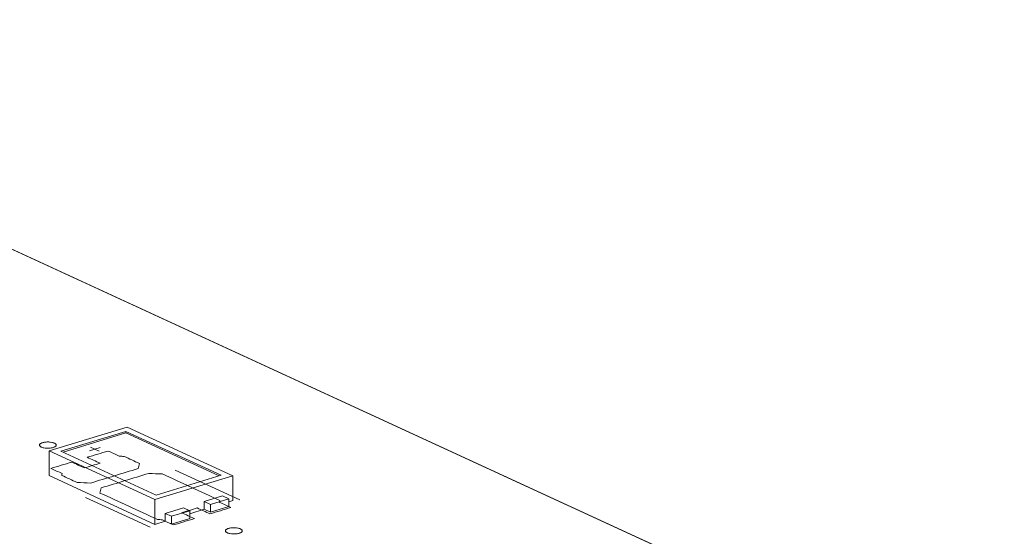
# Model space of a CAD drawing. Header units: inches. Extents: x 513 to 854, y 267 to 501.
# Tile 44 of 214: x 652 to 681, y 307 to 323. Entities that reach past the tile are written whole.
import ezdxf

# ---------------------------------------------------------------- set-up
doc = ezdxf.new("R2010")
doc.units = ezdxf.units.IN
doc.header["$MEASUREMENT"] = 0
doc.layers.add('1', color=7, linetype='Continuous')

# ---------------------------------------------------------------- blocks, each defined once
blk = doc.blocks.new('block 2413')
at = {"layer": '1', "color": 155, "lineweight": 18, "true_color": 0x4c7299}
blk.add_lwpolyline([(652.536, 309.806), (655.692, 308.35)], dxfattribs=at)
blk = doc.blocks.new('block 2414')
at = {"layer": '1', "color": 155, "lineweight": 18, "true_color": 0x4c7299}
blk.add_lwpolyline([(658.018, 309.061), (654.862, 310.517)], dxfattribs=at)
blk = doc.blocks.new('block 2415')
at = {"layer": '1', "color": 155, "lineweight": 18, "true_color": 0x4c7299}
blk.add_lwpolyline([(657.355, 308.203), (657.898, 308.369)], dxfattribs=at)
blk = doc.blocks.new('block 2416')
at = {"layer": '1', "color": 155, "lineweight": 18, "true_color": 0x4c7299}
blk.add_lwpolyline([(655.692, 308.35), (658.018, 309.061)], dxfattribs=at)
blk = doc.blocks.new('block 2417')
at = {"layer": '1', "color": 155, "lineweight": 18, "true_color": 0x4c7299}
blk.add_lwpolyline([(654.826, 310.385), (657.667, 309.074)], dxfattribs=at)
blk = doc.blocks.new('block 2418')
at = {"layer": '1', "color": 155, "lineweight": 18, "true_color": 0x4c7299}
blk.add_lwpolyline([(655.728, 308.482), (652.887, 309.792)], dxfattribs=at)
blk = doc.blocks.new('block 2419')
at = {"layer": '1', "color": 155, "lineweight": 18, "true_color": 0x4c7299}
blk.add_lwpolyline([(652.887, 309.792), (654.826, 310.385)], dxfattribs=at)
blk = doc.blocks.new('block 2420')
at = {"layer": '1', "color": 155, "lineweight": 18, "true_color": 0x4c7299}
blk.add_lwpolyline([(657.667, 309.074), (655.728, 308.482)], dxfattribs=at)
blk = doc.blocks.new('block 2421')
at = {"layer": '1', "color": 155, "lineweight": 18, "true_color": 0x4c7299}
blk.add_lwpolyline([(657.165, 308.29), (657.355, 308.203)], dxfattribs=at)
blk = doc.blocks.new('block 2422')
at = {"layer": '1', "color": 155, "lineweight": 18, "true_color": 0x4c7299}
blk.add_lwpolyline([(654.862, 310.517), (652.536, 309.806)], dxfattribs=at)
blk = doc.blocks.new('block 2423')
at = {"layer": '1', "color": 155, "lineweight": 18, "true_color": 0x4c7299}
blk.add_lwpolyline([(657.898, 308.369), (657.708, 308.456)], dxfattribs=at)
blk = doc.blocks.new('block 2424')
at = {"layer": '1', "color": 155, "lineweight": 18, "true_color": 0x4c7299}
blk.add_lwpolyline([(656.545, 308.101), (656.734, 308.013)], dxfattribs=at)
blk = doc.blocks.new('block 2425')
at = {"layer": '1', "color": 155, "lineweight": 18, "true_color": 0x4c7299}
blk.add_lwpolyline([(656.734, 308.013), (656.191, 307.848)], dxfattribs=at)
blk = doc.blocks.new('block 2789')
at = {"layer": '1', "color": 155, "lineweight": 18, "true_color": 0x4c7299}
blk.add_lwpolyline([(656.191, 307.848), (656.002, 307.935)], dxfattribs=at)
blk = doc.blocks.new('block 3717')
at = {"layer": '1', "color": 155, "lineweight": 18, "true_color": 0x4c7299}
blk.add_lwpolyline([(652.536, 309.806), (652.536, 309.064)], dxfattribs=at)
blk = doc.blocks.new('block 3718')
at = {"layer": '1', "color": 155, "lineweight": 18, "true_color": 0x4c7299}
blk.add_lwpolyline([(655.692, 308.35), (655.692, 307.608)], dxfattribs=at)
blk = doc.blocks.new('block 3719')
at = {"layer": '1', "color": 155, "lineweight": 18, "true_color": 0x4c7299}
blk.add_lwpolyline([(654.826, 310.338), (654.826, 310.385)], dxfattribs=at)
blk = doc.blocks.new('block 3720')
at = {"layer": '1', "color": 155, "lineweight": 18, "true_color": 0x4c7299}
blk.add_lwpolyline([(658.018, 309.061), (658.018, 308.319)], dxfattribs=at)
blk = doc.blocks.new('block 3721')
at = {"layer": '1', "color": 155, "lineweight": 18, "true_color": 0x4c7299}
blk.add_lwpolyline([(652.948, 309.764), (654.826, 310.338)], dxfattribs=at)
blk = doc.blocks.new('block 3722')
at = {"layer": '1', "color": 155, "lineweight": 18, "true_color": 0x4c7299}
blk.add_lwpolyline([(654.826, 310.338), (657.606, 309.056)], dxfattribs=at)
blk = doc.blocks.new('block 3723')
at = {"layer": '1', "color": 155, "lineweight": 18, "true_color": 0x4c7299}
blk.add_lwpolyline([(656.002, 307.935), (656.002, 307.703)], dxfattribs=at)
blk = doc.blocks.new('block 3724')
at = {"layer": '1', "color": 155, "lineweight": 18, "true_color": 0x4c7299}
blk.add_lwpolyline([(657.165, 308.29), (657.165, 308.059)], dxfattribs=at)
blk = doc.blocks.new('block 3725')
at = {"layer": '1', "color": 155, "lineweight": 18, "true_color": 0x4c7299}
blk.add_lwpolyline([(657.355, 308.203), (657.355, 307.971)], dxfattribs=at)
blk = doc.blocks.new('block 3726')
at = {"layer": '1', "color": 155, "lineweight": 18, "true_color": 0x4c7299}
blk.add_lwpolyline([(657.898, 308.369), (657.898, 308.137)], dxfattribs=at)
blk = doc.blocks.new('block 3727')
at = {"layer": '1', "color": 155, "lineweight": 18, "true_color": 0x4c7299}
blk.add_lwpolyline([(657.708, 308.456), (657.165, 308.29)], dxfattribs=at)
blk = doc.blocks.new('block 3728')
at = {"layer": '1', "color": 155, "lineweight": 18, "true_color": 0x4c7299}
blk.add_lwpolyline([(656.734, 308.013), (656.734, 307.782)], dxfattribs=at)
blk = doc.blocks.new('block 3729')
at = {"layer": '1', "color": 155, "lineweight": 18, "true_color": 0x4c7299}
blk.add_lwpolyline([(656.191, 307.848), (656.191, 307.616)], dxfattribs=at)
blk = doc.blocks.new('block 3730')
at = {"layer": '1', "color": 155, "lineweight": 18, "true_color": 0x4c7299}
blk.add_lwpolyline([(656.002, 307.935), (656.545, 308.101)], dxfattribs=at)
blk = doc.blocks.new('block 3731')
at = {"layer": '1', "color": 155, "lineweight": 18, "true_color": 0x4c7299}
blk.add_lwpolyline([(656.734, 307.782), (656.191, 307.616)], dxfattribs=at)
blk = doc.blocks.new('block 3732')
at = {"layer": '1', "color": 155, "lineweight": 18, "true_color": 0x4c7299}
blk.add_lwpolyline([(657.355, 307.971), (657.898, 308.137)], dxfattribs=at)
blk = doc.blocks.new('block 3733')
at = {"layer": '1', "color": 155, "lineweight": 18, "true_color": 0x4c7299}
blk.add_lwpolyline([(657.165, 308.059), (657.355, 307.971)], dxfattribs=at)
blk = doc.blocks.new('block 3734')
at = {"layer": '1', "color": 155, "lineweight": 18, "true_color": 0x4c7299}
blk.add_lwpolyline([(656.191, 307.616), (656.002, 307.703)], dxfattribs=at)
blk = doc.blocks.new('block 3735')
at = {"layer": '1', "color": 155, "lineweight": 18, "true_color": 0x4c7299}
blk.add_lwpolyline([(652.536, 309.064), (655.692, 307.608)], dxfattribs=at)
blk = doc.blocks.new('block 3736')
at = {"layer": '1', "color": 155, "lineweight": 18, "true_color": 0x4c7299}
blk.add_lwpolyline([(655.692, 307.608), (656.002, 307.703)], dxfattribs=at)
blk = doc.blocks.new('block 3737')
at = {"layer": '1', "color": 155, "lineweight": 18, "true_color": 0x4c7299}
blk.add_lwpolyline([(657.898, 308.282), (658.018, 308.319)], dxfattribs=at)
blk = doc.blocks.new('block 3738')
at = {"layer": '1', "color": 155, "lineweight": 18, "true_color": 0x4c7299}
blk.add_lwpolyline([(656.734, 307.927), (657.165, 308.059)], dxfattribs=at)
blk = doc.blocks.new('block 4173')
at = {"layer": '1', "color": 18, "lineweight": 13, "true_color": 0x4c0000}
blk.add_lwpolyline([(655.553, 307.523), (653.621, 308.414)], dxfattribs=at)
blk = doc.blocks.new('block 4190')
at = {"layer": '1', "color": 18, "lineweight": 13, "true_color": 0x4c0000}
blk.add_lwpolyline([(655.553, 307.523), (653.621, 308.414)], dxfattribs=at)
blk = doc.blocks.new('block 4232')
at = {"layer": '1', "color": 18, "lineweight": 13, "true_color": 0x4c0000}
blk.add_lwpolyline([(636.554, 322.688), (707.959, 289.75)], dxfattribs=at)
blk = doc.blocks.new('block 4240')
at = {"layer": '1', "color": 18, "lineweight": 13, "true_color": 0x4c0000}
blk.add_lwpolyline([(658.231, 308.341), (656.299, 309.232)], dxfattribs=at)
blk = doc.blocks.new('block 4241')
at = {"layer": '1', "color": 18, "lineweight": 13, "true_color": 0x4c0000}
blk.add_lwpolyline([(653.771, 309.912), (654.023, 309.795)], dxfattribs=at)
blk = doc.blocks.new('block 4242')
at = {"layer": '1', "color": 18, "lineweight": 13, "true_color": 0x4c0000}
blk.add_lwpolyline([(653.742, 309.806), (654.052, 309.901)], dxfattribs=at)
blk = doc.blocks.new('block 4270')
at = {"layer": '1', "color": 18, "lineweight": 13, "true_color": 0x4c0000}
blk.add_lwpolyline([(636.554, 322.688), (707.959, 289.75)], dxfattribs=at)
blk = doc.blocks.new('block 4273')
at = {"layer": '1', "color": 18, "lineweight": 13, "true_color": 0x4c0000}
blk.add_lwpolyline([(658.231, 308.341), (656.299, 309.232)], dxfattribs=at)
blk = doc.blocks.new('block 4289')
at = {"layer": '1', "color": 18, "lineweight": 13, "true_color": 0x4c0000}
blk.add_lwpolyline([(653.771, 309.912), (654.023, 309.795)], dxfattribs=at)
blk = doc.blocks.new('block 4295')
at = {"layer": '1', "color": 18, "lineweight": 13, "true_color": 0x4c0000}
blk.add_lwpolyline([(653.742, 309.806), (654.052, 309.901)], dxfattribs=at)
blk = doc.blocks.new('block 6592')
at = {"layer": '1', "color": 155, "lineweight": 18, "true_color": 0x4c7299}
blk.add_lwpolyline([(636.554, 322.688), (683.298, 301.126)], dxfattribs=at)
blk = doc.blocks.new('block 6623')
at = {"layer": '1', "color": 18, "lineweight": 18, "true_color": 0x4c0000}
blk.add_lwpolyline([(648.952, 316.969), (673.189, 305.789), (697.426, 294.609)], dxfattribs=at)
blk = doc.blocks.new('block 6672')
at = {"layer": '1', "color": 18, "lineweight": 18, "true_color": 0x4c0000}
blk.add_lwpolyline([(652.336, 310.049), (652.355, 310.055), (652.376, 310.059), (652.398, 310.063), (652.421, 310.066), (652.446, 310.069), (652.471, 310.07), (652.52, 310.07), (652.545, 310.068), (652.568, 310.066), (652.612, 310.059), (652.633, 310.055), (652.652, 310.049), (652.671, 310.043), (652.688, 310.036), (652.703, 310.028), (652.715, 310.02), (652.726, 310.012), (652.734, 310.003), (652.739, 309.994), (652.743, 309.986), (652.744, 309.977), (652.743, 309.967), (652.739, 309.958), (652.733, 309.949), (652.724, 309.94), (652.714, 309.932), (652.701, 309.924), (652.686, 309.916), (652.669, 309.91), (652.652, 309.904), (652.633, 309.898), (652.612, 309.894), (652.59, 309.89), (652.566, 309.887), (652.542, 309.884), (652.517, 309.883), (652.467, 309.883), (652.443, 309.885), (652.42, 309.887), (652.376, 309.894), (652.355, 309.898), (652.335, 309.904), (652.317, 309.91), (652.3, 309.917), (652.285, 309.925), (652.272, 309.933), (652.262, 309.941), (652.254, 309.95), (652.248, 309.959), (652.245, 309.968), (652.244, 309.977), (652.245, 309.986), (652.249, 309.995), (652.255, 310.004), (652.263, 310.013), (652.274, 310.021), (652.287, 310.029), (652.302, 310.037), (652.318, 310.043), (652.336, 310.049)], dxfattribs=at)
blk = doc.blocks.new('block 6673')
at = {"layer": '1', "color": 18, "lineweight": 18, "true_color": 0x4c0000}
blk.add_lwpolyline([(657.891, 307.487), (657.91, 307.492), (657.931, 307.497), (657.953, 307.501), (657.976, 307.504), (658.001, 307.506), (658.025, 307.508), (658.075, 307.508), (658.099, 307.506), (658.123, 307.504), (658.166, 307.497), (658.187, 307.492), (658.207, 307.487), (658.226, 307.48), (658.243, 307.473), (658.257, 307.466), (658.27, 307.458), (658.28, 307.449), (658.288, 307.441), (658.294, 307.432), (658.297, 307.423), (658.299, 307.414), (658.297, 307.405), (658.294, 307.396), (658.288, 307.387), (658.279, 307.378), (658.268, 307.369), (658.255, 307.361), (658.24, 307.354), (658.224, 307.347), (658.206, 307.341), (658.187, 307.336), (658.167, 307.331), (658.144, 307.327), (658.121, 307.324), (658.096, 307.322), (658.072, 307.321), (658.022, 307.321), (657.998, 307.322), (657.974, 307.325), (657.931, 307.331), (657.91, 307.336), (657.89, 307.342), (657.871, 307.348), (657.855, 307.355), (657.84, 307.363), (657.827, 307.371), (657.817, 307.379), (657.809, 307.388), (657.803, 307.396), (657.8, 307.405), (657.798, 307.414), (657.8, 307.423), (657.803, 307.433), (657.809, 307.442), (657.818, 307.451), (657.829, 307.459), (657.842, 307.467), (657.857, 307.474), (657.873, 307.481), (657.891, 307.487)], dxfattribs=at)
blk = doc.blocks.new('block 6674')
at = {"layer": '1', "color": 18, "lineweight": 18, "true_color": 0x4c0000}
blk.add_open_spline([(657.334, 307.922), (657.541, 307.985), (657.748, 308.048), (657.955, 308.112), (657.843, 308.163), (657.732, 308.215), (657.62, 308.266), (657.623, 308.284), (657.627, 308.303), (657.63, 308.321), (657.057, 308.585), (656.484, 308.849), (655.911, 309.114), (655.776, 309.119), (655.641, 309.125), (655.505, 309.13), (655.034, 308.986), (654.562, 308.842), (654.09, 308.698), (654.077, 308.647), (654.063, 308.596), (654.05, 308.545), (654.623, 308.281), (655.196, 308.016), (655.769, 307.752), (655.817, 307.75), (655.865, 307.747), (655.914, 307.745), (656.025, 307.693), (656.137, 307.642), (656.249, 307.59), (656.455, 307.653), (656.662, 307.717), (656.869, 307.78), (656.743, 307.838), (656.617, 307.896), (656.49, 307.955), (656.645, 308.002), (656.801, 308.049), (656.956, 308.097), (657.082, 308.039), (657.208, 307.98), (657.334, 307.922)], degree=3, knots=[0, 0, 0, 0, 1, 1, 1, 2, 2, 2, 3, 3, 3, 4, 4, 4, 5, 5, 5, 6, 6, 6, 7, 7, 7, 8, 8, 8, 9, 9, 9, 10, 10, 10, 11, 11, 11, 12, 12, 12, 13, 13, 13, 14, 14, 14, 14], dxfattribs=at)
blk = doc.blocks.new('block 6675')
at = {"layer": '1', "color": 18, "lineweight": 18, "true_color": 0x4c0000}
blk.add_open_spline([(657.334, 307.922), (657.541, 307.985), (657.748, 308.048), (657.955, 308.112), (657.843, 308.163), (657.732, 308.215), (657.62, 308.266), (657.623, 308.284), (657.627, 308.303), (657.63, 308.321), (657.057, 308.585), (656.484, 308.849), (655.911, 309.114), (655.776, 309.119), (655.641, 309.125), (655.505, 309.13), (655.034, 308.986), (654.562, 308.842), (654.09, 308.698), (654.077, 308.647), (654.063, 308.596), (654.05, 308.545), (654.623, 308.281), (655.196, 308.016), (655.769, 307.752), (655.817, 307.75), (655.865, 307.747), (655.914, 307.745), (656.025, 307.693), (656.137, 307.642), (656.249, 307.59), (656.455, 307.653), (656.662, 307.717), (656.869, 307.78), (656.743, 307.838), (656.617, 307.896), (656.49, 307.955), (656.645, 308.002), (656.801, 308.049), (656.956, 308.097), (657.082, 308.039), (657.208, 307.98), (657.334, 307.922)], degree=3, knots=[0, 0, 0, 0, 1, 1, 1, 2, 2, 2, 3, 3, 3, 4, 4, 4, 5, 5, 5, 6, 6, 6, 7, 7, 7, 8, 8, 8, 9, 9, 9, 10, 10, 10, 11, 11, 11, 12, 12, 12, 13, 13, 13, 14, 14, 14, 14], dxfattribs=at)
blk = doc.blocks.new('block 6676')
at = {"layer": '1', "color": 18, "lineweight": 18, "true_color": 0x4c0000}
blk.add_open_spline([(655.23, 309.428), (655.217, 309.377), (655.203, 309.326), (655.19, 309.276), (654.718, 309.131), (654.246, 308.987), (653.775, 308.843), (653.639, 308.849), (653.504, 308.854), (653.369, 308.859), (653.216, 308.929), (653.064, 309), (652.912, 309.07), (652.916, 309.088), (652.919, 309.106), (652.922, 309.125), (652.811, 309.176), (652.699, 309.228), (652.587, 309.279), (652.794, 309.342), (653.001, 309.406), (653.208, 309.469), (653.334, 309.41), (653.46, 309.352), (653.587, 309.294), (653.742, 309.341), (653.897, 309.389), (654.052, 309.436), (653.926, 309.494), (653.8, 309.553), (653.673, 309.611), (653.88, 309.674), (654.087, 309.737), (654.294, 309.8), (654.405, 309.749), (654.517, 309.698), (654.629, 309.646), (654.677, 309.644), (654.725, 309.641), (654.774, 309.639), (654.926, 309.568), (655.078, 309.498), (655.23, 309.428)], degree=3, knots=[0, 0, 0, 0, 1, 1, 1, 2, 2, 2, 3, 3, 3, 4, 4, 4, 5, 5, 5, 6, 6, 6, 7, 7, 7, 8, 8, 8, 9, 9, 9, 10, 10, 10, 11, 11, 11, 12, 12, 12, 13, 13, 13, 14, 14, 14, 14], dxfattribs=at)
blk = doc.blocks.new('block 6677')
at = {"layer": '1', "color": 18, "lineweight": 18, "true_color": 0x4c0000}
blk.add_open_spline([(655.23, 309.428), (655.217, 309.377), (655.203, 309.326), (655.19, 309.276), (654.718, 309.131), (654.246, 308.987), (653.775, 308.843), (653.639, 308.849), (653.504, 308.854), (653.369, 308.859), (653.216, 308.929), (653.064, 309), (652.912, 309.07), (652.916, 309.088), (652.919, 309.106), (652.922, 309.125), (652.811, 309.176), (652.699, 309.228), (652.587, 309.279), (652.794, 309.342), (653.001, 309.406), (653.208, 309.469), (653.334, 309.41), (653.46, 309.352), (653.587, 309.294), (653.742, 309.341), (653.897, 309.389), (654.052, 309.436), (653.926, 309.494), (653.8, 309.553), (653.673, 309.611), (653.88, 309.674), (654.087, 309.737), (654.294, 309.8), (654.405, 309.749), (654.517, 309.698), (654.629, 309.646), (654.677, 309.644), (654.725, 309.641), (654.774, 309.639), (654.926, 309.568), (655.078, 309.498), (655.23, 309.428)], degree=3, knots=[0, 0, 0, 0, 1, 1, 1, 2, 2, 2, 3, 3, 3, 4, 4, 4, 5, 5, 5, 6, 6, 6, 7, 7, 7, 8, 8, 8, 9, 9, 9, 10, 10, 10, 11, 11, 11, 12, 12, 12, 13, 13, 13, 14, 14, 14, 14], dxfattribs=at)
blk = doc.blocks.new('block 6817')
at = {"layer": '1', "color": 18, "lineweight": 13, "true_color": 0x4c0000}
blk.add_open_spline([(655.23, 309.428), (655.217, 309.377), (655.203, 309.326), (655.19, 309.276), (654.718, 309.131), (654.246, 308.987), (653.775, 308.843), (653.639, 308.849), (653.504, 308.854), (653.369, 308.859), (653.216, 308.929), (653.064, 309), (652.912, 309.07), (652.916, 309.088), (652.919, 309.106), (652.922, 309.125), (652.811, 309.176), (652.699, 309.228), (652.587, 309.279), (652.794, 309.342), (653.001, 309.406), (653.208, 309.469), (653.334, 309.41), (653.46, 309.352), (653.587, 309.294), (653.742, 309.341), (653.897, 309.389), (654.052, 309.436), (653.926, 309.494), (653.8, 309.553), (653.673, 309.611), (653.88, 309.674), (654.087, 309.737), (654.294, 309.8), (654.405, 309.749), (654.517, 309.698), (654.629, 309.646), (654.677, 309.644), (654.725, 309.641), (654.774, 309.639), (654.926, 309.568), (655.078, 309.498), (655.23, 309.428)], degree=3, knots=[0, 0, 0, 0, 1, 1, 1, 2, 2, 2, 3, 3, 3, 4, 4, 4, 5, 5, 5, 6, 6, 6, 7, 7, 7, 8, 8, 8, 9, 9, 9, 10, 10, 10, 11, 11, 11, 12, 12, 12, 13, 13, 13, 14, 14, 14, 14], dxfattribs=at)
blk = doc.blocks.new('block 6821')
at = {"layer": '1', "color": 18, "lineweight": 13, "true_color": 0x4c0000}
blk.add_open_spline([(657.334, 307.922), (657.541, 307.985), (657.748, 308.048), (657.955, 308.112), (657.843, 308.163), (657.732, 308.215), (657.62, 308.266), (657.623, 308.284), (657.627, 308.303), (657.63, 308.321), (657.057, 308.585), (656.484, 308.849), (655.911, 309.114), (655.776, 309.119), (655.641, 309.125), (655.505, 309.13), (655.034, 308.986), (654.562, 308.842), (654.09, 308.698), (654.077, 308.647), (654.063, 308.596), (654.05, 308.545), (654.623, 308.281), (655.196, 308.016), (655.769, 307.752), (655.817, 307.75), (655.865, 307.747), (655.914, 307.745), (656.025, 307.693), (656.137, 307.642), (656.249, 307.59), (656.455, 307.653), (656.662, 307.717), (656.869, 307.78), (656.743, 307.838), (656.617, 307.896), (656.49, 307.955), (656.645, 308.002), (656.801, 308.049), (656.956, 308.097), (657.082, 308.039), (657.208, 307.98), (657.334, 307.922)], degree=3, knots=[0, 0, 0, 0, 1, 1, 1, 2, 2, 2, 3, 3, 3, 4, 4, 4, 5, 5, 5, 6, 6, 6, 7, 7, 7, 8, 8, 8, 9, 9, 9, 10, 10, 10, 11, 11, 11, 12, 12, 12, 13, 13, 13, 14, 14, 14, 14], dxfattribs=at)
blk = doc.blocks.new('block 6824')
at = {"layer": '1', "color": 18, "lineweight": 13, "true_color": 0x4c0000}
blk.add_lwpolyline([(652.336, 310.049), (652.355, 310.055), (652.376, 310.059), (652.398, 310.063), (652.421, 310.066), (652.446, 310.069), (652.471, 310.07), (652.52, 310.07), (652.545, 310.068), (652.568, 310.066), (652.612, 310.059), (652.633, 310.055), (652.652, 310.049), (652.671, 310.043), (652.688, 310.036), (652.703, 310.028), (652.715, 310.02), (652.726, 310.012), (652.734, 310.003), (652.739, 309.994), (652.743, 309.986), (652.744, 309.977), (652.743, 309.967), (652.739, 309.958), (652.733, 309.949), (652.724, 309.94), (652.714, 309.932), (652.701, 309.924), (652.686, 309.916), (652.669, 309.91), (652.652, 309.904), (652.633, 309.898), (652.612, 309.894), (652.59, 309.89), (652.566, 309.887), (652.542, 309.884), (652.517, 309.883), (652.467, 309.883), (652.443, 309.885), (652.42, 309.887), (652.376, 309.894), (652.355, 309.898), (652.335, 309.904), (652.317, 309.91), (652.3, 309.917), (652.285, 309.925), (652.272, 309.933), (652.262, 309.941), (652.254, 309.95), (652.248, 309.959), (652.245, 309.968), (652.244, 309.977), (652.245, 309.986), (652.249, 309.995), (652.255, 310.004), (652.263, 310.013), (652.274, 310.021), (652.287, 310.029), (652.302, 310.037), (652.318, 310.043), (652.336, 310.049)], dxfattribs=at)
blk = doc.blocks.new('block 6838')
at = {"layer": '1', "color": 18, "lineweight": 13, "true_color": 0x4c0000}
blk.add_lwpolyline([(648.952, 316.969), (673.189, 305.789), (697.426, 294.609)], dxfattribs=at)
blk = doc.blocks.new('block 6839')
at = {"layer": '1', "color": 18, "lineweight": 13, "true_color": 0x4c0000}
blk.add_lwpolyline([(657.891, 307.487), (657.91, 307.492), (657.931, 307.497), (657.953, 307.501), (657.976, 307.504), (658.001, 307.506), (658.025, 307.508), (658.075, 307.508), (658.099, 307.506), (658.123, 307.504), (658.166, 307.497), (658.187, 307.492), (658.207, 307.487), (658.226, 307.48), (658.243, 307.473), (658.257, 307.466), (658.27, 307.458), (658.28, 307.449), (658.288, 307.441), (658.294, 307.432), (658.297, 307.423), (658.299, 307.414), (658.297, 307.405), (658.294, 307.396), (658.288, 307.387), (658.279, 307.378), (658.268, 307.369), (658.255, 307.361), (658.24, 307.354), (658.224, 307.347), (658.206, 307.341), (658.187, 307.336), (658.167, 307.331), (658.144, 307.327), (658.121, 307.324), (658.096, 307.322), (658.072, 307.321), (658.022, 307.321), (657.998, 307.322), (657.974, 307.325), (657.931, 307.331), (657.91, 307.336), (657.89, 307.342), (657.871, 307.348), (657.855, 307.355), (657.84, 307.363), (657.827, 307.371), (657.817, 307.379), (657.809, 307.388), (657.803, 307.396), (657.8, 307.405), (657.798, 307.414), (657.8, 307.423), (657.803, 307.433), (657.809, 307.442), (657.818, 307.451), (657.829, 307.459), (657.842, 307.467), (657.857, 307.474), (657.873, 307.481), (657.891, 307.487)], dxfattribs=at)
blk = doc.blocks.new('block 6875')
at = {"layer": '1', "color": 18, "lineweight": 13, "true_color": 0x4c0000}
blk.add_open_spline([(657.334, 307.922), (657.541, 307.985), (657.748, 308.048), (657.955, 308.112), (657.843, 308.163), (657.732, 308.215), (657.62, 308.266), (657.623, 308.284), (657.627, 308.303), (657.63, 308.321), (657.057, 308.585), (656.484, 308.849), (655.911, 309.114), (655.776, 309.119), (655.641, 309.125), (655.505, 309.13), (655.034, 308.986), (654.562, 308.842), (654.09, 308.698), (654.077, 308.647), (654.063, 308.596), (654.05, 308.545), (654.623, 308.281), (655.196, 308.016), (655.769, 307.752), (655.817, 307.75), (655.865, 307.747), (655.914, 307.745), (656.025, 307.693), (656.137, 307.642), (656.249, 307.59), (656.455, 307.653), (656.662, 307.717), (656.869, 307.78), (656.743, 307.838), (656.617, 307.896), (656.49, 307.955), (656.645, 308.002), (656.801, 308.049), (656.956, 308.097), (657.082, 308.039), (657.208, 307.98), (657.334, 307.922)], degree=3, knots=[0, 0, 0, 0, 1, 1, 1, 2, 2, 2, 3, 3, 3, 4, 4, 4, 5, 5, 5, 6, 6, 6, 7, 7, 7, 8, 8, 8, 9, 9, 9, 10, 10, 10, 11, 11, 11, 12, 12, 12, 13, 13, 13, 14, 14, 14, 14], dxfattribs=at)
blk = doc.blocks.new('block 6878')
at = {"layer": '1', "color": 18, "lineweight": 13, "true_color": 0x4c0000}
blk.add_open_spline([(655.23, 309.428), (655.217, 309.377), (655.203, 309.326), (655.19, 309.276), (654.718, 309.131), (654.246, 308.987), (653.775, 308.843), (653.639, 308.849), (653.504, 308.854), (653.369, 308.859), (653.216, 308.929), (653.064, 309), (652.912, 309.07), (652.916, 309.088), (652.919, 309.106), (652.922, 309.125), (652.811, 309.176), (652.699, 309.228), (652.587, 309.279), (652.794, 309.342), (653.001, 309.406), (653.208, 309.469), (653.334, 309.41), (653.46, 309.352), (653.587, 309.294), (653.742, 309.341), (653.897, 309.389), (654.052, 309.436), (653.926, 309.494), (653.8, 309.553), (653.673, 309.611), (653.88, 309.674), (654.087, 309.737), (654.294, 309.8), (654.405, 309.749), (654.517, 309.698), (654.629, 309.646), (654.677, 309.644), (654.725, 309.641), (654.774, 309.639), (654.926, 309.568), (655.078, 309.498), (655.23, 309.428)], degree=3, knots=[0, 0, 0, 0, 1, 1, 1, 2, 2, 2, 3, 3, 3, 4, 4, 4, 5, 5, 5, 6, 6, 6, 7, 7, 7, 8, 8, 8, 9, 9, 9, 10, 10, 10, 11, 11, 11, 12, 12, 12, 13, 13, 13, 14, 14, 14, 14], dxfattribs=at)

msp = doc.modelspace()

# ---------------------------------------------------------------- block references
at = {"layer": '1'}
for name in ['block 6623', 'block 6838', 'block 4232', 'block 4270', 'block 6592', 'block 2422', 'block 2414', 'block 2419', 'block 3721', 'block 2417', 'block 3719', 'block 3722', 'block 6672', 'block 6824', 'block 4242', 'block 4295', 'block 4241', 'block 4289', 'block 2413', 'block 3717', 'block 6676', 'block 6677', 'block 6817', 'block 6878', 'block 2418', 'block 4240', 'block 4273', 'block 3735', 'block 6674', 'block 6675', 'block 6821', 'block 6875', 'block 2416', 'block 2420', 'block 3720', 'block 4173', 'block 4190', 'block 3718', 'block 3727', 'block 2415', 'block 2423', 'block 3726', 'block 3730', 'block 2424', 'block 3738', 'block 2421', 'block 3724', 'block 3733', 'block 3725', 'block 3732', 'block 3737', 'block 2789', 'block 3723', 'block 2425', 'block 3729', 'block 3731', 'block 3728', 'block 3736', 'block 3734', 'block 6673', 'block 6839']:
    msp.add_blockref(name, (0, 0), dxfattribs=at)

doc.saveas('drawing.dxf')
